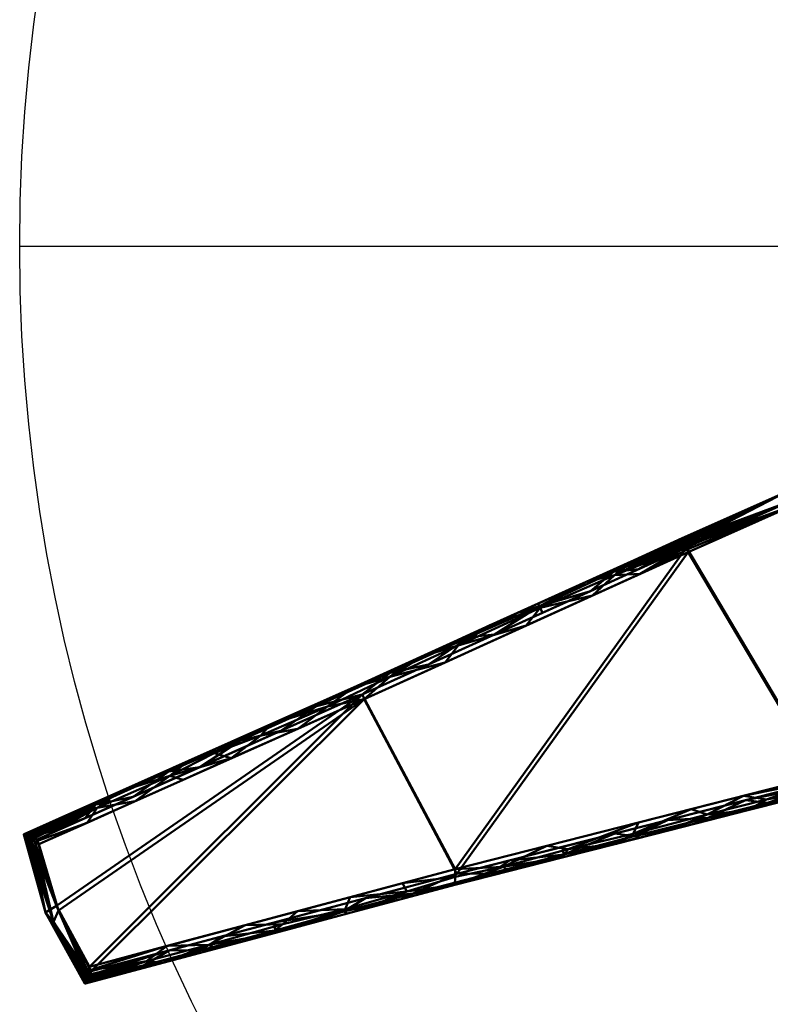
# Model space of a CAD drawing. Header units: millimetres. Extents: x -610 to 610, y -610 to 637.
# Tile 1 of 256: x -610 to -347, y -265 to 79. Entities that reach past the tile are written whole.
import ezdxf

# ---------------------------------------------------------------- set-up
doc = ezdxf.new("R2010")
doc.units = ezdxf.units.MM
doc.layers.add('E-LITE-EQPM', color=33, linetype='Continuous', lineweight=50)

# ---------------------------------------------------------------- blocks, each defined once
blk = doc.blocks.new('32100_33394_33395_33398_33399_33417_33418_JUSTFAN_motor - JUST FAN-458626-_3D_')
at = {"layer": 'E-LITE-EQPM'}
mesh = blk.add_polyface(dxfattribs=at)
corners = [(-56.3, 17.42, 625.55), (-61.51, -0.62, 622.68), (-62.6, -19.31, 619.4), (-59.5, -37.72, 615.88), (-52.38, -54.97, 612.28), (-61.76, -57.25, 612.53), (-71.04, -59.93, 612.7), (-82.41, -65.71, 612.47), (-93.18, -72.52, 612), (-115.11, -87.3, 610.89), (-137.55, -101.29, 609.96), (-207.22, -138.67, 608.16), (-280.12, -169.33, 607.78), (-304.46, -177.75, 607.98), (-329.07, -185.32, 608.36), (-457.31, -217.95, 611.53), (-585.18, -252.07, 614.4), (-596.68, -230.8, 619.03), (-603.5, -207.61, 623.67), (-489.77, -156.89, 624.77), (-376.36, -105.44, 626.02), (-339.97, -89.26, 626.37), (-303.44, -73.39, 626.65), (-275.04, -62.67, 626.57), (-246.68, -51.85, 626.52), (-224.14, -43.34, 626.46), (-201.52, -35.03, 626.36), (-175.25, -26.74, 626), (-149.01, -18.35, 625.66), (-121.19, -9.46, 625.29), (-93.3, -0.81, 624.89), (-80.54, 4.28, 624.9), (-68.39, 10.68, 625.19), (-62.27, 13.92, 625.34)]
mesh.append_faces([[corners[k] for k in face] for face in [(19, 17, 18)]], dxfattribs={"vtx0": -1})
mesh.append_faces([[corners[k] for k in face] for face in [(30, 7, 29), (33, 1, 32), (21, 14, 20), (3, 30, 2), (6, 3, 5), (8, 29, 7), (16, 19, 15), (17, 19, 16), (10, 28, 9)]], dxfattribs={"vtx0": -1, "vtx1": -1})
mesh.append_faces([[corners[k] for k in face] for face in [(3, 7, 30)]], dxfattribs={"vtx0": -1, "vtx1": -1, "vtx2": -1})
mesh.append_faces([[corners[k] for k in face] for face in [(11, 25, 26)]], dxfattribs={"vtx0": -1, "vtx2": -1})
mesh.append_faces([[corners[k] for k in face] for face in [(4, 5, 3)]], dxfattribs={"vtx1": -1})
mesh.append_faces([[corners[k] for k in face] for face in [(26, 27, 10), (31, 32, 1), (27, 28, 10), (28, 29, 8), (23, 24, 11), (21, 22, 12), (24, 25, 11), (22, 23, 12), (19, 20, 15), (30, 31, 2), (6, 7, 3), (8, 9, 28), (14, 15, 20), (11, 12, 23), (13, 14, 21), (12, 13, 21), (10, 11, 26), (1, 2, 31)]], dxfattribs={"vtx1": -1, "vtx2": -1})
mesh.append_faces([[corners[k] for k in face] for face in [(33, 0, 1)]], dxfattribs={"vtx2": -1})
mesh = blk.add_polyface(dxfattribs=at)
corners = [(-51.75, -56.55, 621.12), (-58.88, -39.31, 624.72), (-61.97, -20.9, 628.24), (-60.89, -2.21, 631.52), (-55.67, 15.83, 634.39), (-61.65, 12.33, 634.18), (-67.77, 9.09, 634.03), (-79.92, 2.69, 633.74), (-92.68, -2.39, 633.72), (-120.57, -11.05, 634.13), (-148.38, -19.93, 634.49), (-174.63, -28.33, 634.83), (-200.9, -36.62, 635.2), (-223.52, -44.93, 635.3), (-246.05, -53.44, 635.35), (-274.42, -64.26, 635.41), (-302.82, -74.98, 635.48), (-339.34, -90.85, 635.2), (-375.73, -107.03, 634.86), (-489.14, -158.47, 633.61), (-602.88, -209.19, 632.51), (-596.06, -232.39, 627.87), (-584.56, -253.65, 623.24), (-456.69, -219.54, 620.36), (-328.45, -186.91, 617.19), (-303.84, -179.34, 616.82), (-279.5, -170.91, 616.62), (-206.6, -140.26, 616.99), (-136.93, -102.88, 618.8), (-114.48, -88.89, 619.73), (-92.56, -74.11, 620.84), (-81.79, -67.3, 621.31), (-70.42, -61.52, 621.54), (-61.14, -58.83, 621.37)]
mesh.append_faces([[corners[k] for k in face] for face in [(21, 19, 20)]], dxfattribs={"vtx0": -1})
mesh.append_faces([[corners[k] for k in face] for face in [(32, 1, 31), (28, 12, 27), (22, 19, 21), (23, 19, 22), (29, 10, 28), (3, 7, 2), (6, 3, 5), (12, 28, 11), (14, 27, 13), (19, 23, 18), (13, 27, 12), (16, 26, 15), (18, 24, 17), (8, 2, 7)]], dxfattribs={"vtx0": -1, "vtx1": -1})
mesh.append_faces([[corners[k] for k in face] for face in [(31, 1, 8)]], dxfattribs={"vtx0": -1, "vtx1": -1, "vtx2": -1})
mesh.append_faces([[corners[k] for k in face] for face in [(9, 30, 31), (8, 1, 2), (1, 32, 33), (17, 25, 26), (17, 24, 25), (28, 10, 11), (26, 16, 17)]], dxfattribs={"vtx0": -1, "vtx2": -1})
mesh.append_faces([[corners[k] for k in face] for face in [(4, 5, 3)]], dxfattribs={"vtx1": -1})
mesh.append_faces([[corners[k] for k in face] for face in [(29, 30, 10), (26, 27, 15), (23, 24, 18), (6, 7, 3), (9, 10, 30), (8, 9, 31), (14, 15, 27)]], dxfattribs={"vtx1": -1, "vtx2": -1})
mesh.append_faces([[corners[k] for k in face] for face in [(33, 0, 1)]], dxfattribs={"vtx2": -1})
mesh = blk.add_polyface(dxfattribs=at)
corners = [(-377.87, -102.21, 631.29), (-341.39, -85.99, 631.64), (-304.78, -70.08, 631.92), (-304.79, -70.04, 630.51), (-304.65, -70.4, 629.16), (-304.35, -71.13, 627.99), (-303.93, -72.16, 627.12), (-303.44, -73.39, 626.65), (-339.97, -89.26, 626.37), (-376.36, -105.44, 626.02), (-376.75, -104.57, 626.32), (-377.12, -103.78, 626.83), (-377.42, -103.11, 627.52), (-377.66, -102.59, 628.35), (-377.83, -102.27, 629.29), (-377.9, -102.14, 630.29)]
mesh.append_faces([[corners[k] for k in face] for face in [(14, 1, 13), (4, 1, 3)]], dxfattribs={"vtx0": -1, "vtx1": -1})
mesh.append_faces([[corners[k] for k in face] for face in [(8, 1, 5), (1, 8, 12)]], dxfattribs={"vtx0": -1, "vtx1": -1, "vtx2": -1})
mesh.append_faces([[corners[k] for k in face] for face in [(1, 14, 15), (1, 12, 13), (8, 10, 11), (8, 11, 12), (1, 4, 5)]], dxfattribs={"vtx0": -1, "vtx2": -1})
mesh.append_faces([[corners[k] for k in face] for face in [(0, 1, 15), (2, 3, 1), (7, 8, 6)]], dxfattribs={"vtx1": -1})
mesh.append_faces([[corners[k] for k in face] for face in [(5, 6, 8)]], dxfattribs={"vtx1": -1, "vtx2": -1})
mesh.append_faces([[corners[k] for k in face] for face in [(8, 9, 10)]], dxfattribs={"vtx2": -1})
mesh = blk.add_polyface(dxfattribs=at)
corners = [(-304.78, -70.08, 631.92), (-341.39, -85.99, 631.64), (-377.87, -102.21, 631.29), (-377.76, -102.49, 632.25), (-377.56, -102.96, 633.13), (-377.27, -103.58, 633.86), (-376.94, -104.35, 634.43), (-376.55, -105.2, 634.79), (-376.15, -106.11, 634.94), (-375.73, -107.03, 634.86), (-339.34, -90.85, 635.2), (-302.82, -74.98, 635.48), (-303.34, -73.67, 635.53), (-303.85, -72.42, 635.14), (-304.28, -71.33, 634.35), (-304.6, -70.53, 633.24)]
mesh.append_faces([[corners[k] for k in face] for face in [(5, 1, 4), (14, 1, 13)]], dxfattribs={"vtx0": -1, "vtx1": -1})
mesh.append_faces([[corners[k] for k in face] for face in [(10, 13, 1), (10, 1, 6)]], dxfattribs={"vtx0": -1, "vtx1": -1, "vtx2": -1})
mesh.append_faces([[corners[k] for k in face] for face in [(10, 6, 7), (1, 14, 15)]], dxfattribs={"vtx0": -1, "vtx2": -1})
mesh.append_faces([[corners[k] for k in face] for face in [(2, 3, 1)]], dxfattribs={"vtx1": -1})
mesh.append_faces([[corners[k] for k in face] for face in [(7, 8, 10), (5, 6, 1), (3, 4, 1), (12, 13, 10)]], dxfattribs={"vtx1": -1, "vtx2": -1})
mesh.append_faces([[corners[k] for k in face] for face in [(8, 9, 10), (10, 11, 12), (15, 0, 1)]], dxfattribs={"vtx2": -1})
mesh = blk.add_polyface(dxfattribs=at)
corners = [(-608.19, -205.78, 628.91), (-492.87, -154.37, 630.02), (-377.87, -102.21, 631.29), (-377.9, -102.14, 630.29), (-377.83, -102.27, 629.29), (-377.66, -102.59, 628.35), (-377.42, -103.11, 627.52), (-377.12, -103.78, 626.83), (-376.75, -104.57, 626.32), (-376.36, -105.44, 626.02), (-489.77, -156.89, 624.77), (-603.5, -207.61, 623.67), (-604.89, -206.91, 624.07), (-606.17, -206.32, 624.82), (-607.26, -205.88, 625.92), (-607.99, -205.67, 627.33), (-540.89, -175.78, 629.56), (-546.63, -182.25, 624.22), (-569.85, -192.6, 624), (-443.47, -135.89, 625.28), (-435.37, -128.29, 630.66), (-411.42, -117.43, 630.92), (-409.91, -120.67, 625.65), (-401.94, -113.96, 627.64), (-574.54, -190.78, 629.24), (-394.64, -109.82, 631.11), (-393.14, -113.05, 625.84), (-582.96, -195.34, 625.8), (-586.67, -200.1, 623.83), (-591.36, -198.28, 629.07), (-427.74, -126, 626.99), (-464.12, -141.33, 630.34), (-557.48, -183.74, 626.46), (-518.2, -169.57, 624.5), (-532.31, -172.92, 626.11), (-505.79, -160.94, 626.5), (-480.02, -149.31, 626.83), (-452.51, -136.86, 627.17), (-516.88, -165.08, 629.79), (-466.62, -146.39, 625.03), (-426.69, -128.28, 625.47), (-557.72, -183.28, 629.4)]
mesh.append_faces([[corners[k] for k in face] for face in [(24, 27, 29), (5, 23, 4), (7, 23, 6), (39, 37, 19), (21, 30, 20), (18, 32, 17), (17, 34, 33), (20, 37, 31), (38, 34, 16), (19, 30, 40), (16, 32, 41)]], dxfattribs={"vtx0": -1, "vtx1": -1})
mesh.append_faces([[corners[k] for k in face] for face in [(26, 23, 7), (27, 28, 12), (34, 38, 35), (15, 29, 27), (21, 23, 30), (37, 39, 36), (32, 16, 34), (24, 32, 27), (4, 23, 25), (27, 32, 18), (30, 19, 37), (22, 30, 23), (10, 35, 36), (30, 37, 20), (34, 35, 33), (32, 34, 17), (36, 35, 1), (36, 31, 37)]], dxfattribs={"vtx0": -1, "vtx1": -1, "vtx2": -1})
mesh.append_faces([[corners[k] for k in face] for face in [(27, 14, 15), (25, 3, 4), (30, 22, 40), (27, 12, 13), (23, 26, 22), (32, 24, 41)]], dxfattribs={"vtx0": -1, "vtx2": -1})
mesh.append_faces([[corners[k] for k in face] for face in [(5, 6, 23), (21, 25, 23), (7, 8, 26), (18, 28, 27), (13, 14, 27), (10, 33, 35), (1, 31, 36), (38, 1, 35), (39, 10, 36)]], dxfattribs={"vtx1": -1, "vtx2": -1})
mesh.append_faces([[corners[k] for k in face] for face in [(8, 9, 26), (25, 2, 3), (28, 11, 12), (15, 0, 29)]], dxfattribs={"vtx2": -1})
mesh = blk.add_polyface(dxfattribs=at)
corners = [(-377.89, -102.22, 631.29), (-492.87, -154.37, 630.02), (-608.19, -205.78, 628.91), (-607.77, -206.22, 630.39), (-606.86, -206.88, 631.53), (-605.65, -207.65, 632.25), (-604.29, -208.44, 632.56), (-602.88, -209.19, 632.51), (-489.14, -158.47, 633.61), (-375.73, -107.03, 634.86), (-376.15, -106.11, 634.94), (-376.55, -105.2, 634.79), (-376.94, -104.35, 634.43), (-377.27, -103.58, 633.86), (-377.56, -102.96, 633.13), (-377.76, -102.49, 632.25), (-535.57, -179.18, 633.16), (-550.53, -180.08, 629.47), (-574.54, -190.78, 629.24), (-444.99, -132.66, 630.55), (-432.44, -132.75, 634.23), (-409.29, -122.25, 634.49), (-411.44, -117.44, 630.92), (-569.22, -194.19, 632.83), (-401.51, -115.09, 633.88), (-392.51, -114.64, 634.68), (-394.67, -109.83, 631.11), (-582.52, -196.45, 631.99), (-586.05, -201.69, 632.67), (-591.36, -198.28, 629.07), (-427.57, -126.55, 633.32), (-460.79, -145.61, 633.92), (-557.05, -185.36, 632.37), (-521.7, -167.22, 629.75), (-468.93, -143.51, 630.29), (-480.15, -150.67, 632.99), (-512.36, -168.82, 633.38), (-525.24, -171.14, 632.67), (-456.28, -139.66, 633.09), (-501.91, -161.06, 633.09), (-428.22, -125.05, 630.74), (-552.4, -186.68, 633), (-541.57, -177.36, 631.69)]
mesh.append_faces([[corners[k] for k in face] for face in [(13, 24, 12), (15, 26, 14), (14, 24, 13), (21, 30, 20), (1, 35, 34), (31, 35, 8), (19, 30, 40), (16, 32, 41)]], dxfattribs={"vtx0": -1, "vtx1": -1})
mesh.append_faces([[corners[k] for k in face] for face in [(38, 30, 19), (27, 29, 3), (6, 28, 27), (37, 42, 16), (27, 23, 32), (26, 24, 14), (21, 24, 30), (30, 24, 22), (18, 27, 32), (25, 11, 24), (34, 35, 38), (30, 38, 20), (33, 37, 39), (32, 42, 17), (35, 39, 8), (35, 31, 38), (1, 39, 35), (37, 36, 39), (16, 42, 32), (33, 42, 37)]], dxfattribs={"vtx0": -1, "vtx1": -1, "vtx2": -1})
mesh.append_faces([[corners[k] for k in face] for face in [(27, 5, 6), (25, 10, 11), (30, 22, 40), (24, 11, 12), (37, 16, 36), (32, 23, 41), (39, 1, 33), (38, 31, 20)]], dxfattribs={"vtx0": -1, "vtx2": -1})
mesh.append_faces([[corners[k] for k in face] for face in [(9, 10, 25)]], dxfattribs={"vtx1": -1})
mesh.append_faces([[corners[k] for k in face] for face in [(18, 29, 27), (21, 25, 24), (28, 23, 27), (3, 4, 27), (17, 18, 32), (4, 5, 27), (19, 34, 38), (26, 22, 24), (36, 8, 39), (33, 17, 42)]], dxfattribs={"vtx1": -1, "vtx2": -1})
mesh.append_faces([[corners[k] for k in face] for face in [(6, 7, 28), (15, 0, 26), (29, 2, 3)]], dxfattribs={"vtx2": -1})
mesh = blk.add_polyface(dxfattribs=at)
corners = [(-327.63, -190.39, 611.93), (-457.4, -223.42, 615.13), (-586.77, -257.96, 618.04), (-586.77, -257.39, 616.58), (-586.55, -256.34, 615.44), (-586.19, -255, 614.7), (-585.71, -253.54, 614.36), (-585.18, -252.07, 614.4), (-457.31, -217.95, 611.53), (-329.07, -185.32, 608.36), (-328.71, -186.68, 608.31), (-328.35, -187.98, 608.7), (-328.03, -189.1, 609.49), (-327.78, -189.93, 610.61), (-382.2, -204.28, 613.28), (-393.19, -201.64, 609.94), (-356.37, -192.27, 609.03), (-530.75, -237.54, 613.18), (-522.09, -240.69, 616.59), (-559.57, -250.7, 617.43), (-557.96, -244.81, 613.79), (-354.92, -197.33, 612.6), (-543.48, -244.38, 614.29), (-565.2, -250.13, 614.69), (-369.13, -198.83, 610.1), (-348.37, -193.61, 609.57), (-419.8, -213.85, 614.21), (-395.03, -205.57, 610.87), (-425.25, -209.8, 610.73), (-440.43, -217.11, 611.88), (-494.03, -227.75, 612.35), (-517.53, -237.15, 613.53), (-489.74, -232.05, 615.86), (-474.15, -225.78, 612.59), (-540.83, -245.69, 617.01), (-374.78, -196.95, 609.49), (-401, -209.06, 613.74), (-417.77, -210.9, 611.11), (-438.6, -218.63, 614.67), (-512.39, -232.65, 612.76), (-457.31, -220.6, 611.8), (-495.79, -231.9, 613.4), (-475.67, -222.85, 611.94)]
mesh.append_faces([[corners[k] for k in face] for face in [(3, 19, 2)]], dxfattribs={"vtx0": -1})
mesh.append_faces([[corners[k] for k in face] for face in [(12, 25, 11), (15, 37, 28), (28, 29, 8), (35, 27, 15), (32, 33, 1), (18, 41, 32), (8, 40, 42)]], dxfattribs={"vtx0": -1, "vtx1": -1})
mesh.append_faces([[corners[k] for k in face] for face in [(1, 40, 29), (23, 20, 22), (14, 27, 24), (25, 13, 21), (23, 19, 3), (21, 24, 25), (37, 29, 28), (23, 6, 20), (41, 33, 32), (17, 31, 22), (19, 23, 22), (16, 10, 25), (27, 35, 24), (16, 25, 24), (40, 1, 33), (15, 27, 37), (29, 40, 8), (18, 31, 41), (33, 42, 40), (18, 22, 31), (37, 27, 36), (26, 29, 37), (41, 31, 39), (30, 33, 41)]], dxfattribs={"vtx0": -1, "vtx1": -1, "vtx2": -1})
mesh.append_faces([[corners[k] for k in face] for face in [(25, 10, 11), (23, 3, 4), (22, 20, 17), (23, 5, 6), (22, 18, 34), (25, 12, 13), (27, 14, 36), (29, 26, 38), (31, 17, 39), (37, 36, 26), (41, 39, 30), (33, 30, 42)]], dxfattribs={"vtx0": -1, "vtx2": -1})
mesh.append_faces([[corners[k] for k in face] for face in [(21, 14, 24), (4, 5, 23), (34, 19, 22), (35, 16, 24), (38, 1, 29)]], dxfattribs={"vtx1": -1, "vtx2": -1})
mesh.append_faces([[corners[k] for k in face] for face in [(13, 0, 21), (16, 9, 10), (6, 7, 20)]], dxfattribs={"vtx2": -1})
mesh = blk.add_polyface(dxfattribs=at)
corners = [(-586.77, -257.96, 618.04), (-457.4, -223.42, 615.13), (-327.63, -190.39, 611.93), (-327.59, -190.42, 613.34), (-327.66, -190.04, 614.69), (-327.85, -189.27, 615.85), (-328.12, -188.19, 616.72), (-328.45, -186.91, 617.19), (-456.69, -219.54, 620.36), (-584.56, -253.65, 623.24), (-585.12, -255.06, 622.84), (-585.67, -256.33, 622.08), (-586.16, -257.33, 620.98), (-586.56, -257.93, 619.59), (-383.04, -200.8, 618.54), (-392.51, -206.9, 613.53), (-354.92, -197.33, 612.6), (-532.36, -243.43, 616.82), (-520.63, -236.6, 621.8), (-557.34, -246.39, 622.63), (-355.75, -193.85, 617.87), (-559.57, -250.7, 617.43), (-368.78, -199.97, 616.34), (-347.97, -194.74, 615.82), (-546.11, -246.27, 620.43), (-566.31, -251.66, 620.98), (-494.88, -233.43, 615.97), (-520.29, -239.41, 619.76), (-488.66, -228.07, 621.08), (-419.87, -210.17, 619.45), (-394.71, -206.41, 617.17), (-424.96, -215.16, 614.33), (-472.02, -226.48, 618.9), (-444.98, -219.5, 618.17), (-496.28, -232.78, 619.58), (-373.72, -202.12, 613.07), (-538.98, -241.49, 622.21), (-513.62, -238.43, 616.4), (-401.46, -205.48, 619), (-419.3, -212.86, 617.55), (-476.14, -228.42, 615.55), (-438.28, -214.86, 619.91)]
mesh.append_faces([[corners[k] for k in face] for face in [(12, 25, 11), (17, 24, 21), (41, 39, 29), (36, 27, 18), (18, 34, 28), (35, 30, 15), (15, 39, 31), (40, 34, 26)]], dxfattribs={"vtx0": -1, "vtx1": -1})
mesh.append_faces([[corners[k] for k in face] for face in [(23, 20, 22), (30, 35, 22), (39, 30, 38), (6, 20, 23), (19, 10, 25), (14, 30, 22), (16, 23, 22), (27, 36, 24), (23, 16, 3), (25, 21, 24), (34, 40, 32), (17, 27, 24), (13, 21, 25), (32, 28, 34), (19, 25, 24), (34, 18, 27), (33, 8, 32), (39, 41, 33), (15, 30, 39), (33, 32, 1), (33, 31, 39), (27, 37, 34)]], dxfattribs={"vtx0": -1, "vtx1": -1, "vtx2": -1})
mesh.append_faces([[corners[k] for k in face] for face in [(32, 8, 28), (23, 5, 6), (23, 3, 4), (25, 10, 11), (22, 20, 14), (25, 12, 13), (27, 17, 37), (34, 37, 26), (30, 14, 38), (39, 38, 29)]], dxfattribs={"vtx0": -1, "vtx2": -1})
mesh.append_faces([[corners[k] for k in face] for face in [(4, 5, 23), (1, 31, 33), (35, 16, 22), (36, 19, 24), (40, 1, 32), (41, 8, 33)]], dxfattribs={"vtx1": -1, "vtx2": -1})
mesh.append_faces([[corners[k] for k in face] for face in [(16, 2, 3), (6, 7, 20), (19, 9, 10), (13, 0, 21)]], dxfattribs={"vtx2": -1})
mesh = blk.add_polyface(dxfattribs=at)
corners = [(-586.77, -257.96, 618.04), (-600.6, -233.15, 623.47), (-608.19, -205.78, 628.91), (-607.99, -205.67, 627.33), (-607.26, -205.88, 625.92), (-606.17, -206.32, 624.82), (-604.89, -206.91, 624.07), (-603.5, -207.61, 623.67), (-596.68, -230.8, 619.03), (-585.18, -252.07, 614.4), (-585.71, -253.54, 614.36), (-586.19, -255, 614.7), (-586.55, -256.34, 615.44), (-586.77, -257.39, 616.58)]
mesh.append_faces([[corners[k] for k in face] for face in [(8, 6, 7)]], dxfattribs={"vtx0": -1})
mesh.append_faces([[corners[k] for k in face] for face in [(13, 1, 12), (6, 8, 5)]], dxfattribs={"vtx0": -1, "vtx1": -1})
mesh.append_faces([[corners[k] for k in face] for face in [(8, 11, 1), (8, 1, 5)]], dxfattribs={"vtx0": -1, "vtx1": -1, "vtx2": -1})
mesh.append_faces([[corners[k] for k in face] for face in [(1, 3, 4)]], dxfattribs={"vtx0": -1, "vtx2": -1})
mesh.append_faces([[corners[k] for k in face] for face in [(11, 12, 1), (10, 11, 8), (4, 5, 1)]], dxfattribs={"vtx1": -1, "vtx2": -1})
mesh.append_faces([[corners[k] for k in face] for face in [(8, 9, 10), (13, 0, 1), (1, 2, 3)]], dxfattribs={"vtx2": -1})
mesh = blk.add_polyface(dxfattribs=at)
corners = [(-608.19, -205.78, 628.91), (-600.6, -233.15, 623.47), (-586.77, -257.96, 618.04), (-586.56, -257.93, 619.59), (-586.16, -257.33, 620.98), (-585.67, -256.33, 622.08), (-585.12, -255.06, 622.84), (-584.56, -253.65, 623.24), (-596.06, -232.39, 627.87), (-602.88, -209.19, 632.51), (-604.29, -208.44, 632.56), (-605.65, -207.65, 632.25), (-606.86, -206.88, 631.53), (-607.77, -206.22, 630.39), (-597.82, -236.34, 625.94)]
mesh.append_faces([[corners[k] for k in face] for face in [(3, 1, 2), (10, 8, 9)]], dxfattribs={"vtx0": -1})
mesh.append_faces([[corners[k] for k in face] for face in [(5, 14, 4), (11, 14, 10), (12, 14, 11)]], dxfattribs={"vtx0": -1, "vtx1": -1})
mesh.append_faces([[corners[k] for k in face] for face in [(14, 1, 3), (8, 14, 6), (14, 13, 1), (14, 8, 10)]], dxfattribs={"vtx0": -1, "vtx1": -1, "vtx2": -1})
mesh.append_faces([[corners[k] for k in face] for face in [(14, 5, 6), (14, 12, 13)]], dxfattribs={"vtx0": -1, "vtx2": -1})
mesh.append_faces([[corners[k] for k in face] for face in [(3, 4, 14)]], dxfattribs={"vtx1": -1, "vtx2": -1})
mesh.append_faces([[corners[k] for k in face] for face in [(6, 7, 8), (13, 0, 1)]], dxfattribs={"vtx2": -1})

msp = doc.modelspace()

# ---------------------------------------------------------------- linework, layer by layer
at = {"color": 94, "lineweight": 30}
msp.add_line((-609.6, 0), (609.6, 0), dxfattribs=at)
msp.add_circle((0, 0), 609.6, dxfattribs=at)

# ---------------------------------------------------------------- block references
at = {"layer": 'E-LITE-EQPM'}
msp.add_blockref('32100_33394_33395_33398_33399_33417_33418_JUSTFAN_motor - JUST FAN-458626-_3D_', (0, 0), dxfattribs=at)

doc.saveas('drawing.dxf')
